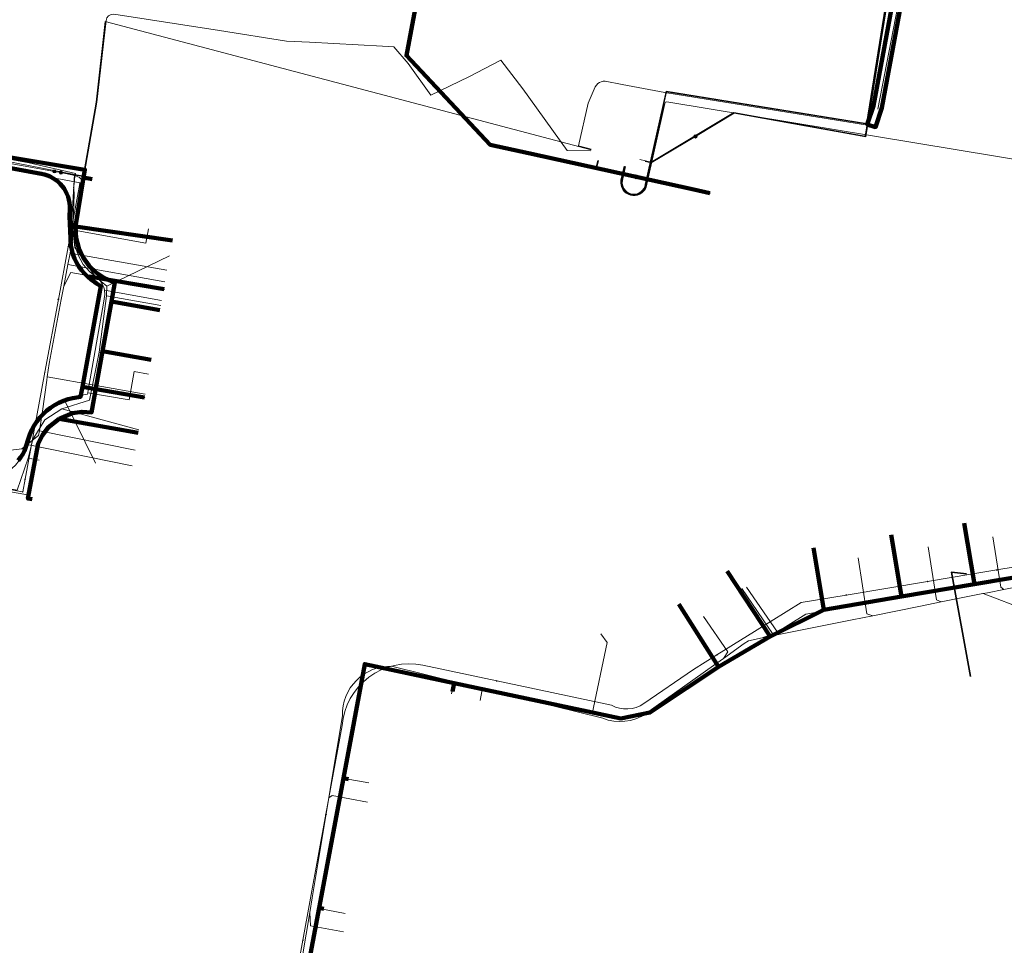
# Model space of a CAD drawing. Extents: x 152558 to 154479, y 462974 to 463683.
# Tile 55 of 256: x 153091 to 153159, y 463243 to 463307. Entities that reach past the tile are written whole.
import ezdxf
from ezdxf.lldxf.tags import DXFTag

# ---------------------------------------------------------------- set-up
doc = ezdxf.new("R2010")
doc.units = 0
doc.header["$LTSCALE"] = 0.2
doc.layers.get('0').update_dxf_attribs({"linetype": 'CONTINUOUS'})
for name, color, linetype, lineweight in [('B-RO-KL-DATA_COAXIAAL_7_ZIGGO BV-G', 90, 'KL-DATA-N', 18), ('B-RO-KL-DATA_HULPSTUK_KPN BV-S', 90, 'CONTINUOUS', 25), ('B-RO-KL-DATA_KABELBED_KPN BV-G', 90, 'CONTINUOUS', 100), ('B-RO-KL-DATA_KABELBED_ZIGGO BV-G', 90, 'CONTINUOUS', 100), ('B-RO-KL-DATA_REGGEFIBER OPERATOR BV-G', 90, 'KL-DATA-N', 18), ('B-RO-KL-DATA_STEDIN NETBEHEER BV-G', 90, 'KL-DATA-N', 18), ('B-RO-KL-ET_LS_400 V_STEDIN NETBEHEER BV-G', 190, 'KL-LS-N', 18), ('B-RO-KL-ET_LS_HULPSTUK_STEDIN NETBEHEER BV-S', 190, 'CONTINUOUS', 25), ('B-RO-KL-ET_LS_MANTELBUIS_PVC_160_STEDIN NETBEHEER BV-G', 190, 'CONTINUOUS', 100), ('B-RO-KL-ET_MS_10 KV_STEDIN NETBEHEER BV-G', 130, 'KL-MS-N', 18), ('B-RO-KL-ET_MS_HULPSTUK_STEDIN NETBEHEER BV-S', 130, 'CONTINUOUS', 25), ('B-RO-KL-ET_MS_MANTELBUIS_PVC_160_STEDIN NETBEHEER BV-G', 130, 'CONTINUOUS', 100), ('B-RO-KL-GAS_LD_22_0.1 BAR_STEDIN NETBEHEER BV-G', 50, 'KL-GAS-LD-N', 18), ('B-RO-KL-GAS_LD_ASBESTCEMENT_124_0.1 BAR_STEDIN NETBEHEER BV-G', 50, 'KL-GAS-LD-N', 18), ('B-RO-KL-GAS_LD_GRIJS GIETIJZER_118_0.1 BAR_STEDIN NETBEHEER BV-G', 50, 'KL-GAS-LD-N', 18), ('B-RO-KL-GAS_LD_KOPER_22_0.1 BAR_STEDIN NETBEHEER BV-G', 50, 'KL-GAS-LD-N', 18), ('B-RO-KL-GAS_LD_PVC_110_0.1 BAR_STEDIN NETBEHEER BV-G', 50, 'KL-GAS-LD-N', 18), ('B-RO-KL-WATER_100_VITENS-G', 170, 'KL-WATER-N', 18), ('B-RO-KL-WATER_50_VITENS-G', 170, 'KL-WATER-N', 18), ('B-RO-KL-WATER_HULPSTUK_VITENS-S', 170, 'CONTINUOUS', 25), ('V-RO-KL-WATER_25_VITENS-G', 170, 'KL-WATER-V', 35)]:
    doc.layers.add(name, color=color, linetype=linetype, lineweight=lineweight)
doc.styles.add('NLCS-ISO', font='NLCS-ISO.ttf')
tags = doc.linetypes.add('KL-DATA-N', pattern='A,4,-1,[101,NLCS.SHX,S=0.5,R=0,X=0,Y=0],-1,4,-1,["D",Standard,S=1,R=0,X=-0.25,Y=-0.5],-1.5', length=12.5).pattern_tags.tags
tags[18] = DXFTag(74, 10)
tags = doc.linetypes.add('KL-GAS-LD-N', pattern='A,4,-1,[69,NLCS.SHX,S=0.5,R=0,X=0,Y=0],-1,4,-1,["L",Standard,S=1,R=0,X=0.25,Y=-0.5],-2', length=13).pattern_tags.tags
tags[18] = DXFTag(74, 10)
tags = doc.linetypes.add('KL-LS-N', pattern='A,4,-1,[103,NLCS.SHX,S=0.75,R=0,X=0,Y=0],-1,4,-1,["L",Standard,S=1,R=0,X=0,Y=-0.5],-2', length=13).pattern_tags.tags
tags[18] = DXFTag(74, 10)
tags = doc.linetypes.add('KL-MS-N', pattern='A,4,-1,[103,NLCS.SHX,S=0.75,R=0,X=0,Y=0],-1,4,-1,["M",Standard,S=1,R=0,X=0,Y=-0.5],-2', length=13).pattern_tags.tags
tags[18] = DXFTag(74, 10)
doc.linetypes.add('KL-WATER-N', pattern='A,7,-0.5,[168,NLCS.SHX,S=0.75,R=0,X=0.75,Y=0],-2', length=9.5)
doc.linetypes.add('KL-WATER-V', pattern='A,3.5,[24,NLCS.SHX,S=0.5,R=0,X=0,Y=0],3.5,-0.5,[168,NLCS.SHX,S=0.75,R=0,X=0.75,Y=0],-2', length=9.5)

# ---------------------------------------------------------------- blocks, each defined once
blk = doc.blocks.new('SKL-WTB_HULP_MOF-SO')
at = {"linetype": 'ByBlock', "lineweight": 18}
h = blk.add_hatch(color=0, dxfattribs=at)
h.dxf.hatch_style = 1
h.paths.add_polyline_path([(-0.5625, 0, 1), (0.5625, 0, 1)])
at = {"color": 0, "linetype": 'ByBlock', "lineweight": 18}
blk.add_circle((0, 0), 0.5625, dxfattribs=at)
at = {"color": 0, "linetype": 'ByBlock', "lineweight": 18, "style": 'NLCS-ISO', "flags": 1}
for tag, p in [('TYPE', (1.5, 0)), ('OMSCHRIJVING', (1.5, -3)), ('LABEL', (1.5, -1.5))]:
    blk.add_attdef(tag, p, '', height=1, dxfattribs=at)
blk = doc.blocks.new('SKL-WTB_HULP_OVERIG-SO')
at = {"color": 0, "linetype": 'ByBlock', "lineweight": 18}
for points in [[(-0.14, 0.14), (0.14, -0.14)], [(0.14, 0.14), (-0.14, -0.14)]]:
    blk.add_lwpolyline(points, dxfattribs=at)
at = {"color": 0, "linetype": 'ByBlock', "lineweight": 18, "style": 'NLCS-ISO', "flags": 1}
for tag, p in [('TYPE', (1.5, 0)), ('OMSCHRIJVING', (1.5, -3)), ('LABEL', (1.5, -1.5))]:
    blk.add_attdef(tag, p, '', height=1, dxfattribs=at)

msp = doc.modelspace()

# ---------------------------------------------------------------- linework, layer by layer
at = {"layer": 'B-RO-KL-DATA_COAXIAAL_7_ZIGGO BV-G', "flags": 128}
for points in [[(153046.693, 463303.033), (153047, 463304.714), (153056.208, 463303.034), (153063.86, 463301.639), (153065.741, 463302.826), (153067.027, 463303.637), (153074.988, 463302.221), (153074.872, 463301.558), (153076.308, 463299.469), (153079.655, 463298.916), (153095.287, 463296.332), (153095.192, 463295.796), (153095.788, 463295.69)], [(153046.693, 463303.033), (153047, 463304.714), (153056.208, 463303.034), (153063.86, 463301.639), (153065.741, 463302.826), (153067.027, 463303.637), (153074.988, 463302.221), (153074.872, 463301.558), (153076.308, 463299.469), (153079.655, 463298.916), (153095.287, 463296.332), (153095.192, 463295.796), (153095.788, 463295.69)], [(153046.693, 463303.033), (153047, 463304.714), (153056.208, 463303.034), (153063.86, 463301.639), (153065.741, 463302.826), (153067.027, 463303.637), (153074.988, 463302.221), (153074.872, 463301.558), (153076.308, 463299.469), (153079.655, 463298.916), (153095.287, 463296.332), (153095.192, 463295.796), (153094.703, 463293.038), (153094.637, 463292.423), (153094.627, 463292.332), (153094.68, 463291.625), (153094.86, 463290.938), (153095.162, 463290.295), (153095.576, 463289.718), (153096.087, 463289.226), (153096.679, 463288.834), (153097.333, 463288.557), (153097.103, 463287.258), (153100.451, 463286.665)], [(153046.693, 463303.033), (153047, 463304.714), (153056.208, 463303.034), (153063.86, 463301.639), (153065.741, 463302.826), (153067.027, 463303.637), (153074.988, 463302.221), (153074.872, 463301.558), (153076.308, 463299.469), (153079.655, 463298.916), (153095.287, 463296.332), (153095.192, 463295.796), (153094.703, 463293.038), (153094.637, 463292.423), (153094.627, 463292.332), (153094.68, 463291.625), (153094.86, 463290.938), (153095.162, 463290.295), (153095.576, 463289.718), (153096.087, 463289.226), (153096.679, 463288.834), (153097.333, 463288.557), (153097.103, 463287.258), (153096.494, 463283.826), (153099.847, 463283.232)], [(153046.693, 463303.033), (153047, 463304.714), (153056.208, 463303.034), (153063.86, 463301.639), (153065.741, 463302.826), (153067.027, 463303.637), (153074.988, 463302.221), (153074.872, 463301.558), (153076.308, 463299.469), (153079.655, 463298.916), (153095.287, 463296.332), (153095.192, 463295.796), (153094.703, 463293.038), (153094.637, 463292.423), (153094.627, 463292.332), (153094.68, 463291.625), (153094.86, 463290.938), (153095.162, 463290.295), (153095.576, 463289.718), (153096.087, 463289.226), (153096.679, 463288.834), (153097.333, 463288.557), (153097.103, 463287.258), (153096.494, 463283.826), (153095.746, 463279.612), (153095.09, 463279.65), (153094.438, 463279.56), (153093.816, 463279.344), (153093.497, 463279.157), (153098.949, 463278.191)], [(153163.948, 463270.146), (153164.045, 463269.431), (153164.097, 463269.053), (153162.793, 463268.835), (153161.201, 463268.564), (153156.567, 463267.776), (153155.852, 463271.979)], [(153163.948, 463270.146), (153164.045, 463269.431), (153164.097, 463269.053), (153162.793, 463268.835), (153161.201, 463268.564), (153156.567, 463267.776), (153152.364, 463267.062), (153151.544, 463266.922), (153150.821, 463271.163)], [(153108.812, 463230.064), (153108.534, 463230.117), (153108.763, 463231.315), (153109.575, 463235.644), (153109.626, 463235.915), (153109.792, 463236.804), (153110.481, 463240.48), (153110.547, 463240.83), (153111.203, 463244.33), (153111.371, 463245.224), (153111.416, 463245.462), (153112.518, 463251.344), (153112.937, 463253.577), (153113.092, 463254.406), (153113.169, 463254.816), (153113.813, 463258.252), (153114.312, 463260.914), (153114.565, 463262.26), (153119.597, 463261.194), (153120.723, 463260.955), (153122.224, 463260.637), (153132.205, 463258.521), (153134.203, 463258.921), (153138.925, 463262.074), (153142.484, 463264.174), (153146.195, 463266.012), (153149.266, 463266.535), (153151.544, 463266.922), (153152.364, 463267.062), (153156.567, 463267.776), (153161.201, 463268.564), (153162.793, 463268.835), (153164.097, 463269.053), (153164.045, 463269.431), (153163.948, 463270.146)], [(153109.92, 463235.859), (153109.626, 463235.915), (153109.792, 463236.804), (153110.481, 463240.48), (153110.547, 463240.83), (153111.203, 463244.33), (153111.371, 463245.224), (153111.416, 463245.462), (153112.518, 463251.344), (153112.937, 463253.577), (153113.092, 463254.406), (153113.169, 463254.816), (153113.813, 463258.252), (153114.312, 463260.914), (153114.565, 463262.26), (153119.597, 463261.194), (153120.723, 463260.955), (153122.224, 463260.637), (153132.205, 463258.521), (153134.203, 463258.921), (153138.925, 463262.074), (153142.484, 463264.174), (153146.195, 463266.012), (153149.266, 463266.535), (153151.544, 463266.922), (153152.364, 463267.062), (153156.567, 463267.776), (153161.201, 463268.564), (153162.793, 463268.835), (153164.097, 463269.053), (153164.045, 463269.431), (153163.948, 463270.146)], [(153110.859, 463240.77), (153110.547, 463240.83), (153111.203, 463244.33), (153111.371, 463245.224), (153111.416, 463245.462), (153112.518, 463251.344), (153112.937, 463253.577), (153113.092, 463254.406), (153113.169, 463254.816), (153113.813, 463258.252), (153114.312, 463260.914), (153114.565, 463262.26), (153119.597, 463261.194), (153120.723, 463260.955), (153122.224, 463260.637), (153132.205, 463258.521), (153134.203, 463258.921), (153138.925, 463262.074), (153142.484, 463264.174), (153146.195, 463266.012), (153149.266, 463266.535), (153151.544, 463266.922), (153152.364, 463267.062), (153156.567, 463267.776), (153161.201, 463268.564), (153162.793, 463268.835), (153164.097, 463269.053), (153164.045, 463269.431), (153163.948, 463270.146)], [(153111.744, 463245.399), (153111.416, 463245.462), (153112.518, 463251.344), (153112.937, 463253.577), (153113.092, 463254.406), (153113.169, 463254.816), (153113.813, 463258.252), (153114.312, 463260.914), (153114.565, 463262.26), (153119.597, 463261.194), (153120.723, 463260.955), (153122.224, 463260.637), (153132.205, 463258.521), (153134.203, 463258.921), (153138.925, 463262.074), (153142.484, 463264.174), (153146.195, 463266.012), (153149.266, 463266.535), (153151.544, 463266.922), (153152.364, 463267.062), (153156.567, 463267.776), (153161.201, 463268.564), (153162.793, 463268.835), (153164.097, 463269.053), (153164.045, 463269.431), (153163.948, 463270.146)], [(153113.453, 463254.337), (153113.092, 463254.406), (153113.169, 463254.816), (153113.813, 463258.252), (153114.312, 463260.914), (153114.565, 463262.26), (153119.597, 463261.194), (153120.723, 463260.955), (153122.224, 463260.637), (153132.205, 463258.521), (153134.203, 463258.921), (153138.925, 463262.074), (153142.484, 463264.174), (153146.195, 463266.012), (153149.266, 463266.535), (153151.544, 463266.922), (153152.364, 463267.062), (153156.567, 463267.776), (153161.201, 463268.564), (153162.793, 463268.835), (153164.097, 463269.053), (153164.045, 463269.431), (153163.948, 463270.146)], [(153120.612, 463260.366), (153120.723, 463260.955), (153122.224, 463260.637), (153132.205, 463258.521), (153134.203, 463258.921), (153138.925, 463262.074), (153142.484, 463264.174), (153146.195, 463266.012), (153149.266, 463266.535), (153151.544, 463266.922), (153152.364, 463267.062), (153156.567, 463267.776), (153161.201, 463268.564), (153162.793, 463268.835), (153164.097, 463269.053), (153164.045, 463269.431), (153163.948, 463270.146)], [(153136.206, 463266.401), (153138.925, 463262.074), (153142.484, 463264.174), (153146.195, 463266.012), (153149.266, 463266.535), (153151.544, 463266.922), (153152.364, 463267.062), (153156.567, 463267.776), (153161.201, 463268.564), (153162.793, 463268.835), (153164.097, 463269.053), (153164.045, 463269.431), (153163.948, 463270.146)], [(153139.531, 463268.67), (153142.484, 463264.174), (153146.195, 463266.012), (153149.266, 463266.535), (153151.544, 463266.922), (153152.364, 463267.062), (153156.567, 463267.776), (153161.201, 463268.564), (153162.793, 463268.835), (153164.097, 463269.053), (153164.045, 463269.431), (153163.948, 463270.146)], [(153145.468, 463270.285), (153146.195, 463266.012), (153149.266, 463266.535), (153151.544, 463266.922), (153152.364, 463267.062), (153156.567, 463267.776), (153161.201, 463268.564), (153162.793, 463268.835), (153164.097, 463269.053), (153164.045, 463269.431), (153163.948, 463270.146)]]:
    msp.add_lwpolyline(points, dxfattribs=at)
at = {"layer": 'B-RO-KL-DATA_KABELBED_KPN BV-G', "flags": 128}
for points in [[(153137.244, 463294.969), (153125.841, 463297.472), (153123.194, 463298.052), (153117.433, 463304.197), (153122.071, 463329.017), (153123.818, 463338.658)], [(153090.694, 463276.304), (153090.855, 463276.512), (153090.997, 463276.733), (153091.119, 463276.965), (153091.495, 463278.087), (153091.626, 463278.398), (153091.782, 463278.697), (153091.964, 463278.981), (153092.169, 463279.249), (153092.396, 463279.498), (153092.644, 463279.727), (153092.91, 463279.934), (153093.193, 463280.117), (153093.491, 463280.276), (153093.801, 463280.408), (153094.121, 463280.514), (153094.449, 463280.592), (153094.987, 463280.69), (153095.112, 463281.368), (153095.205, 463281.872), (153096.389, 463288.301), (153096.085, 463288.501), (153095.97, 463288.577), (153095.715, 463288.757), (153095.475, 463288.959), (153095.253, 463289.179), (153095.051, 463289.418), (153094.869, 463289.672), (153094.709, 463289.941), (153094.572, 463290.222), (153094.459, 463290.514), (153094.371, 463290.814), (153094.308, 463291.12), (153094.23, 463293.116), (153094.247, 463293.639), (153094.244, 463293.851), (153094.222, 463294.061), (153094.182, 463294.269), (153094.123, 463294.472), (153094.047, 463294.67), (153093.954, 463294.86), (153093.844, 463295.04), (153093.718, 463295.211), (153093.578, 463295.369), (153093.424, 463295.515), (153093.258, 463295.646), (153093.082, 463295.763), (153092.895, 463295.863), (153092.7, 463295.946), (153092.499, 463296.011), (153092.293, 463296.059), (153078.062, 463298.686)], [(153138.334, 463294.729), (153137.244, 463294.969)], [(153096.085, 463288.501), (153095.97, 463288.577), (153095.574, 463288.971), (153100.745, 463288.107)], [(153095.205, 463281.872), (153095.112, 463281.368), (153099.376, 463280.632)]]:
    msp.add_lwpolyline(points, dxfattribs=at)
at = {"layer": 'B-RO-KL-DATA_KABELBED_ZIGGO BV-G', "flags": 128}
for points in [[(153095.192, 463295.796), (153095.287, 463296.332), (153079.655, 463298.916)], [(153094.637, 463292.423), (153095.192, 463295.796)], [(153095.192, 463295.796), (153095.788, 463295.69)], [(153097.103, 463287.258), (153097.333, 463288.557), (153096.679, 463288.834), (153096.087, 463289.226), (153095.576, 463289.718), (153095.162, 463290.295), (153094.86, 463290.938), (153094.68, 463291.625), (153094.637, 463292.423)], [(153101.306, 463291.462), (153094.637, 463292.423)], [(153096.494, 463283.826), (153097.103, 463287.258)], [(153100.451, 463286.665), (153097.103, 463287.258)], [(153093.497, 463279.157), (153094.438, 463279.56), (153095.09, 463279.65), (153095.746, 463279.612), (153096.494, 463283.826)], [(153099.847, 463283.232), (153096.494, 463283.826)], [(153091.645, 463273.624), (153091.35, 463273.676), (153092.072, 463277.458), (153092.36, 463278.05), (153092.757, 463278.574), (153093.497, 463279.157)], [(153098.949, 463278.191), (153093.497, 463279.157)], [(153156.567, 463267.776), (153155.852, 463271.979)], [(153151.544, 463266.922), (153150.821, 463271.163)], [(153146.195, 463266.012), (153145.468, 463270.285)], [(153142.484, 463264.174), (153139.531, 463268.67)], [(153156.567, 463267.776), (153161.201, 463268.564)], [(153151.544, 463266.922), (153156.567, 463267.776)], [(153146.195, 463266.012), (153151.544, 463266.922)], [(153138.925, 463262.074), (153136.206, 463266.401)], [(153142.484, 463264.174), (153146.195, 463266.012)], [(153138.925, 463262.074), (153142.484, 463264.174)], [(153113.092, 463254.406), (153114.565, 463262.26), (153120.723, 463260.955)], [(153120.723, 463260.955), (153132.205, 463258.521), (153134.203, 463258.921), (153138.925, 463262.074)], [(153120.723, 463260.955), (153120.612, 463260.366)], [(153111.416, 463245.462), (153113.092, 463254.406)], [(153113.092, 463254.406), (153113.453, 463254.337)], [(153110.547, 463240.83), (153111.416, 463245.462)], [(153111.416, 463245.462), (153111.744, 463245.399)]]:
    msp.add_lwpolyline(points, dxfattribs=at)
at = {"layer": 'B-RO-KL-DATA_REGGEFIBER OPERATOR BV-G', "flags": 128}
for points in [[(153074.691, 463304.284), (153074.447, 463301.724), (153075.866, 463299.667), (153094.568, 463296.017)], [(153094.568, 463296.017), (153094.392, 463292.87), (153094.588, 463290.969), (153096.011, 463288.965), (153096.788, 463288.303)], [(153094.568, 463296.017), (153095.802, 463295.798)], [(153096.788, 463288.303), (153101.114, 463290.407)], [(153096.78, 463287.635), (153096.788, 463288.303)], [(153096.265, 463283.762), (153096.78, 463287.635)], [(153096.78, 463287.635), (153100.506, 463286.975)], [(153093.691, 463279.86), (153095.601, 463280.457), (153096.265, 463283.762)], [(153096.265, 463283.762), (153099.824, 463283.131)], [(153091.373, 463276.46), (153091.689, 463277.734), (153092.516, 463279.094), (153093.691, 463279.86)], [(153093.691, 463279.86), (153098.989, 463278.415)], [(153087.432, 463274.847), (153090.606, 463274.261), (153091.373, 463276.46)], [(153091.373, 463276.46), (153092.125, 463276.327)], [(153156.083, 463271.051), (153156.646, 463267.688)], [(153151.071, 463270.212), (153151.622, 463266.834)], [(153145.706, 463269.314), (153146.273, 463265.924)], [(153156.646, 463267.688), (153161.281, 463268.477), (153167.636, 463269.437)], [(153140.545, 463267.463), (153142.7, 463264.305)], [(153151.622, 463266.834), (153156.646, 463267.688)], [(153146.273, 463265.924), (153151.622, 463266.834)], [(153142.7, 463264.305), (153144.943, 463265.698), (153146.273, 463265.924)], [(153130.83, 463264.345), (153131.252, 463263.756), (153130.24, 463258.835)], [(153130.24, 463258.835), (153132.205, 463258.419), (153134.242, 463258.826), (153139.228, 463262.147), (153142.7, 463264.305)], [(153113.149, 463254.382), (153114.644, 463262.141), (153118.388, 463261.348), (153120.657, 463260.867)], [(153120.542, 463260.21), (153120.657, 463260.867)], [(153120.657, 463260.867), (153130.24, 463258.835)], [(153111.431, 463245.408), (153113.149, 463254.382)], [(153113.149, 463254.382), (153114.844, 463254.074)], [(153110.381, 463239.565), (153111.431, 463245.408)], [(153111.431, 463245.408), (153113.215, 463245.085)]]:
    msp.add_lwpolyline(points, dxfattribs=at)
at = {"layer": 'B-RO-KL-DATA_STEDIN NETBEHEER BV-G', "flags": 128}
msp.add_lwpolyline([(153133.505, 463297.039), (153134.286, 463296.864), (153139.995, 463300.277), (153149.035, 463298.657), (153149.953, 463304.386), (153151.796, 463315.574), (153153.181, 463323.549), (153156.819, 463345.018), (153158.528, 463344.78)], dxfattribs=at)
at = {"layer": 'B-RO-KL-ET_LS_400 V_STEDIN NETBEHEER BV-G', "flags": 128}
for points in [[(153132.477, 463296.561), (153132.261, 463295.596), (153132.25, 463295.44), (153132.266, 463295.284), (153132.31, 463295.134), (153132.382, 463294.994), (153132.478, 463294.87), (153132.595, 463294.765), (153132.729, 463294.684), (153132.876, 463294.629), (153133.031, 463294.601), (153133.188, 463294.603), (153133.342, 463294.634), (153133.488, 463294.692), (153133.62, 463294.776), (153133.735, 463294.883), (153133.829, 463295.009), (153133.897, 463295.15), (153133.938, 463295.302), (153135.359, 463301.7), (153149.165, 463299.47), (153151.747, 463315.582), (153153.181, 463323.549), (153155.348, 463333.569)], [(153132.526, 463296.55), (153132.31, 463295.585), (153132.3, 463295.439), (153132.315, 463295.292), (153132.358, 463295.15), (153132.425, 463295.019), (153132.516, 463294.902), (153132.627, 463294.804), (153132.753, 463294.728), (153132.892, 463294.676), (153133.037, 463294.651), (153133.185, 463294.653), (153133.33, 463294.682), (153133.467, 463294.738), (153133.592, 463294.817), (153133.699, 463294.918), (153133.787, 463295.037), (153133.851, 463295.17), (153133.889, 463295.313), (153135.32, 463301.757), (153149.125, 463299.527), (153151.698, 463315.59), (153153.132, 463323.559), (153155.299, 463333.578)], [(153155.096, 463332.164), (153153.23, 463323.539), (153152.453, 463319.221), (153152.374, 463318.782), (153151.796, 463315.574), (153149.207, 463299.413), (153135.245, 463301.668), (153132.297, 463302.216), (153131.135, 463302.432), (153130.995, 463302.431), (153130.858, 463302.403), (153130.729, 463302.347), (153130.614, 463302.267), (153130.517, 463302.166), (153130.441, 463302.047), (153129.943, 463300.918), (153129.293, 463297.976), (153130.164, 463297.746)], [(153130.155, 463297.697), (153096.687, 463306.551), (153096.062, 463300.991), (153095.154, 463295.867), (153094.089, 463296.06)], [(153095.232, 463296.017), (153095.344, 463296.647), (153096.111, 463300.982), (153096.745, 463306.617), (153096.8, 463306.799), (153096.916, 463306.947), (153097.08, 463307.04), (153097.266, 463307.066), (153104.548, 463305.927), (153109.178, 463305.203), (153110.745, 463305.117), (153115.785, 463304.841), (153116.565, 463304.798), (153117.542, 463303.66), (153119.105, 463301.471), (153121.74, 463302.731), (153123.94, 463303.884), (153125.45, 463301.911), (153128.504, 463297.651), (153130.146, 463297.648)], [(153132.428, 463296.572), (153132.212, 463295.607), (153132.199, 463295.442), (153132.216, 463295.277), (153132.263, 463295.117), (153132.338, 463294.969), (153132.44, 463294.837), (153132.563, 463294.726), (153132.705, 463294.64), (153132.861, 463294.581), (153133.025, 463294.552), (153133.191, 463294.553), (153133.354, 463294.585), (153133.509, 463294.646), (153133.649, 463294.735), (153133.771, 463294.848), (153133.87, 463294.981), (153133.943, 463295.131), (153135.234, 463300.908), (153135.282, 463300.989), (153135.373, 463301.014), (153180.941, 463293.49), (153250.674, 463280.324)], [(153075.867, 463299.351), (153078.438, 463298.887), (153093.186, 463296.223)], [(153133.235, 463295.828), (153130.483, 463296.444), (153130.61, 463296.979)], [(153133.245, 463295.877), (153130.543, 463296.482), (153130.659, 463296.969)], [(153093.186, 463296.223), (153093.627, 463296.143)], [(153094.81, 463293.631), (153094.942, 463294.382), (153095.073, 463295.132), (153095.1, 463295.454), (153095.078, 463295.566), (153095.02, 463295.683), (153094.907, 463295.791), (153094.585, 463295.939), (153093.627, 463296.143)], [(153045.598, 463283.025), (153047.875, 463282.591), (153050.501, 463282.091), (153052.883, 463281.637), (153058.857, 463280.499), (153059.914, 463280.298), (153062.161, 463279.87), (153064.831, 463279.361), (153069.891, 463278.397), (153071.311, 463278.126), (153074.18, 463277.579), (153075.813, 463277.268), (153081.787, 463276.13), (153083.27, 463275.848), (153086.386, 463275.255), (153087.76, 463274.993), (153087.831, 463274.979), (153088.42, 463274.975), (153088.999, 463275.078), (153089.55, 463275.285), (153090.053, 463275.589), (153090.492, 463275.98), (153090.744, 463276.304), (153090.853, 463276.445), (153091.122, 463276.968), (153091.372, 463277.827), (153091.775, 463278.625), (153092.319, 463279.336), (153092.984, 463279.934), (153093.747, 463280.4), (153093.87, 463280.447), (153094.583, 463280.717), (153095.464, 463280.875), (153095.48, 463280.968), (153095.512, 463281.148), (153096.572, 463287.138), (153096.663, 463287.728), (153096.638, 463288.024), (153096.584, 463288.24), (153096.477, 463288.477), (153096.328, 463288.69), (153096.143, 463288.873), (153095.612, 463289.294), (153095.17, 463289.808), (153094.833, 463290.395), (153094.612, 463291.035), (153094.515, 463291.705), (153094.536, 463292.169), (153094.546, 463292.382), (153094.705, 463293.04), (153094.81, 463293.631)], [(153099.668, 463292.251), (153099.489, 463291.267), (153094.536, 463292.169)], [(153100.568, 463287.328), (153096.638, 463288.024)], [(153107.688, 463226.606), (153107.959, 463228.234), (153108.031, 463228.67), (153108.894, 463233.858), (153108.966, 463234.292), (153108.992, 463234.45), (153109.681, 463238.597), (153109.752, 463239.027), (153110.77, 463245.152), (153110.938, 463246.162), (153112.082, 463253.046), (153112.25, 463254.057), (153113.023, 463258.708), (153113.03, 463259.044), (153113.07, 463259.377), (153113.145, 463259.705), (153113.252, 463260.024), (153113.391, 463260.329), (153113.56, 463260.62), (153113.758, 463260.891), (153113.982, 463261.141), (153114.231, 463261.368), (153114.501, 463261.567), (153114.79, 463261.739), (153115.095, 463261.88), (153115.413, 463261.989), (153115.74, 463262.066), (153116.073, 463262.109), (153116.409, 463262.118), (153121.132, 463260.956), (153122.579, 463260.6), (153130.963, 463258.537), (153131.331, 463258.41), (153131.711, 463258.331), (153132.099, 463258.3), (153132.488, 463258.319), (153132.871, 463258.386), (153133.242, 463258.501), (153133.596, 463258.663), (153133.927, 463258.867), (153138.581, 463262.168), (153139.271, 463262.658), (153140.702, 463263.672), (153140.989, 463263.875), (153140.992, 463263.877), (153141.941, 463264.068), (153148.134, 463265.312), (153149.572, 463265.601), (153152.844, 463266.258), (153154.283, 463266.547), (153157.151, 463267.123), (153157.161, 463267.125), (153157.455, 463267.184), (153158.601, 463267.414), (153161.574, 463268.012), (153163.016, 463268.302), (153165.75, 463268.851), (153165.884, 463268.849), (153166.018, 463268.857), (153166.279, 463268.903), (153166.53, 463268.987), (153166.766, 463269.108), (153166.982, 463269.262), (153167.141, 463269.412), (153167.28, 463269.58), (153167.397, 463269.764), (153167.491, 463269.961), (153167.561, 463270.168), (153167.604, 463270.382), (153167.621, 463270.599), (153167.611, 463270.817), (153166.438, 463276.059), (153166.277, 463276.778), (153164.865, 463283.085), (153164.826, 463283.257), (153164.806, 463283.432), (153164.807, 463283.608), (153164.828, 463283.783), (153164.869, 463283.954), (153164.929, 463284.12), (153165.008, 463284.278), (153165.105, 463284.425), (153165.218, 463284.56), (153165.345, 463284.682), (153165.486, 463284.788), (153165.638, 463284.877), (153165.8, 463284.948), (153165.968, 463285), (153166.141, 463285.032), (153166.317, 463285.044), (153182.457, 463282.185), (153184.606, 463281.804), (153187.38, 463281.313), (153189.528, 463280.933), (153192.6, 463280.389), (153194.746, 463280.009), (153197.198, 463279.575), (153199.108, 463279.237), (153202.319, 463278.668), (153204.228, 463278.33), (153208.129, 463277.639), (153210.038, 463277.301), (153212.659, 463276.836), (153214.567, 463276.498), (153223.889, 463274.847), (153224.084, 463274.756), (153230.68, 463271.69), (153252.077, 463268.993), (153327.045, 463256.036), (153327.121, 463255.994), (153327.335, 463255.927), (153328.191, 463255.788)], [(153099.669, 463282.256), (153098.679, 463282.432), (153098.323, 463280.465), (153095.48, 463280.968)], [(153096.003, 463276.102), (153093.87, 463280.447)], [(153157.832, 463271.045), (153158.373, 463267.573), (153158.601, 463267.414)], [(153153.385, 463270.351), (153153.957, 463266.685), (153154.283, 463266.547)], [(153148.544, 463269.596), (153149.149, 463265.72), (153149.572, 463265.601)], [(153141.941, 463264.068), (153143.001, 463264.468), (153140.869, 463267.573)], [(153160.66, 463262.9), (153160.17, 463265.97), (153157.161, 463267.125)], [(153137.904, 463265.534), (153139.566, 463263.111), (153139.271, 463262.658)], [(153122.512, 463259.751), (153122.638, 463260.38), (153122.579, 463260.6)], [(153114.745, 463252.757), (153112.311, 463253.207), (153112.082, 463253.046)], [(153113.088, 463243.809), (153110.82, 463244.229), (153110.77, 463245.152)]]:
    msp.add_lwpolyline(points, dxfattribs=at)
at = {"layer": 'B-RO-KL-ET_LS_MANTELBUIS_PVC_160_STEDIN NETBEHEER BV-G', "flags": 128}
msp.add_lwpolyline([(153155.446, 463332.337), (153149.614, 463300.74), (153149.185, 463299.46), (153149.753, 463299.27), (153150.196, 463300.59), (153156.036, 463332.229), (153155.446, 463332.337)], dxfattribs=at)
at = {"layer": 'B-RO-KL-ET_MS_10 KV_STEDIN NETBEHEER BV-G', "flags": 128}
for points in [[(153155.486, 463343.395), (153156.496, 463343.202), (153153.181, 463323.549), (153151.747, 463315.582), (153149.035, 463298.657), (153139.995, 463300.277), (153134.286, 463296.864), (153133.886, 463296.955)], [(153137.345, 463298.634), (153140.005, 463300.224), (153149.076, 463298.599), (153151.796, 463315.574), (153155.24, 463334.74)], [(153137.345, 463298.634), (153134.295, 463296.811), (153133.871, 463296.906)]]:
    msp.add_lwpolyline(points, dxfattribs=at)
at = {"layer": 'B-RO-KL-ET_MS_MANTELBUIS_PVC_160_STEDIN NETBEHEER BV-G', "flags": 128}
msp.add_lwpolyline([(153155.446, 463332.337), (153149.614, 463300.74), (153149.185, 463299.46), (153149.753, 463299.27), (153150.196, 463300.59), (153156.036, 463332.229), (153155.446, 463332.337)], dxfattribs=at)
at = {"layer": 'B-RO-KL-GAS_LD_22_0.1 BAR_STEDIN NETBEHEER BV-G', "flags": 128}
msp.add_lwpolyline([(153099.233, 463288.39), (153100.71, 463288.13)], dxfattribs=at)
at = {"layer": 'B-RO-KL-GAS_LD_ASBESTCEMENT_124_0.1 BAR_STEDIN NETBEHEER BV-G', "flags": 128}
msp.add_lwpolyline([(153086.472, 463274.777), (153091.474, 463273.897), (153091.645, 463275.161)], dxfattribs=at)
at = {"layer": 'B-RO-KL-GAS_LD_GRIJS GIETIJZER_118_0.1 BAR_STEDIN NETBEHEER BV-G', "flags": 128}
msp.add_lwpolyline([(153149.903, 463300.514), (153153.575, 463319.47), (153154.051, 463321.927), (153155.606, 463329.955), (153155.924, 463331.599)], dxfattribs=at)
at = {"layer": 'B-RO-KL-GAS_LD_KOPER_22_0.1 BAR_STEDIN NETBEHEER BV-G', "flags": 128}
for points in [[(153100.937, 463289.41), (153094.257, 463290.595)], [(153100.795, 463288.609), (153094.105, 463289.793)], [(153093.827, 463288.319), (153094.312, 463289.256), (153099.233, 463288.39)], [(153099.425, 463280.878), (153092.688, 463282.072)], [(153098.738, 463277), (153092.146, 463278.34)], [(153098.546, 463275.917), (153091.301, 463277.389)]]:
    msp.add_lwpolyline(points, dxfattribs=at)
at = {"layer": 'B-RO-KL-GAS_LD_PVC_110_0.1 BAR_STEDIN NETBEHEER BV-G', "flags": 128}
msp.add_lwpolyline([(153040.587, 463291.126), (153041.113, 463291.023), (153041.163, 463290.949), (153041.287, 463290.653), (153043.246, 463289.897), (153043.283, 463289.847), (153044.368, 463287.706), (153044.313, 463287.538), (153043.897, 463283.766), (153043.818, 463283.345), (153047.41, 463282.67), (153048.829, 463282.403), (153050.675, 463282.056), (153051.486, 463281.919), (153052.374, 463281.77), (153058.389, 463280.757), (153058.453, 463280.746), (153061.177, 463280.287), (153062.917, 463279.948), (153064.163, 463279.706), (153070.364, 463278.501), (153071.35, 463278.309), (153075.087, 463277.619), (153075.588, 463277.527), (153080.469, 463276.635), (153082.072, 463276.346), (153085.262, 463275.774), (153085.528, 463275.726), (153086.625, 463276.568), (153087.314, 463276.652), (153090.927, 463277.094), (153091.301, 463277.389), (153092.096, 463278.024), (153092.146, 463278.34), (153092.359, 463279.697), (153092.655, 463281.841), (153092.688, 463282.072), (153092.82, 463282.989), (153093.652, 463287.393), (153093.827, 463288.319), (153094.105, 463289.793), (153094.257, 463290.595), (153094.336, 463291.014), (153094.416, 463291.439), (153094.54, 463294.648), (153094.512, 463295.025), (153094.487, 463295.11), (153094.509, 463295.196), (153094.59, 463295.858), (153094.638, 463296.067), (153091.434, 463296.808), (153084.284, 463298.128), (153076.479, 463299.417), (153074.7, 463301.816), (153074.712, 463301.904), (153074.924, 463302.988), (153075.294, 463304.882), (153075.356, 463305.201), (153075.594, 463306.419), (153075.796, 463307.454), (153075.929, 463308.136), (153076.003, 463308.515), (153076.791, 463312.549), (153076.852, 463312.86), (153076.907, 463313.143), (153077.165, 463314.462), (153077.805, 463317.746), (153077.814, 463317.795), (153077.841, 463317.939), (153077.953, 463318.527), (153079.2, 463325.05), (153081.476, 463338.05), (153082.464, 463342.467), (153083.234, 463346.322)], dxfattribs=at)
at = {"layer": 'B-RO-KL-WATER_100_VITENS-G', "flags": 128}
msp.add_lwpolyline([(153081.307, 463337.519), (153081.031, 463336.031), (153080.594, 463333.669), (153080.554, 463333.453), (153080.527, 463333.308), (153079.644, 463328.545), (153077.475, 463316.838), (153077.369, 463316.264), (153076.805, 463313.221), (153076.652, 463312.397), (153075.876, 463308.208), (153075.723, 463307.383), (153074.761, 463302.191), (153074.686, 463301.787), (153075.704, 463300.305), (153076.722, 463298.822), (153079.5, 463298.306), (153094.948, 463295.44), (153094.937, 463295.383), (153094.127, 463291.017), (153093.456, 463287.4), (153092.526, 463282.387), (153091.157, 463275.012), (153090.994, 463274.132), (153090.97, 463274.136), (153085.774, 463275.114), (153081.979, 463275.828), (153077.389, 463276.692), (153067.788, 463278.499), (153066.765, 463278.692), (153058.493, 463280.249), (153050.585, 463281.737), (153044.722, 463282.84), (153042.867, 463283.189), (153043.661, 463287.212), (153041.611, 463290.19), (153039.817, 463290.521)], dxfattribs=at)
at = {"layer": 'B-RO-KL-WATER_50_VITENS-G', "flags": 128}
msp.add_lwpolyline([(153162.032, 463269.405), (153158.103, 463268.751), (153156.318, 463268.454), (153153.342, 463267.958), (153147.732, 463267.024), (153144.637, 463266.509), (153142.561, 463265.219), (153138.825, 463262.898), (153137.21, 463261.894), (153133.778, 463259.539), (153133.527, 463259.391), (153133.258, 463259.279), (153132.977, 463259.204), (153132.688, 463259.169), (153132.397, 463259.174), (153132.109, 463259.219), (153131.83, 463259.302), (153131.565, 463259.423), (153123.655, 463261.1), (153118.564, 463262.179), (153118.08, 463262.255), (153117.59, 463262.279), (153117.101, 463262.251), (153116.617, 463262.172), (153116.145, 463262.041), (153115.689, 463261.862), (153115.255, 463261.634), (153114.847, 463261.363), (153114.47, 463261.049), (153114.129, 463260.697), (153113.827, 463260.311), (153113.568, 463259.895), (153113.355, 463259.454), (153113.189, 463258.993), (153113.073, 463258.517), (153113.009, 463258.031), (153111.891, 463251.912), (153110.307, 463243.237), (153109.356, 463238.028), (153108.512, 463233.407), (153107.5, 463227.864)], dxfattribs=at)
at = {"layer": 'V-RO-KL-WATER_25_VITENS-G', "flags": 128}
msp.add_lwpolyline([(153156.283, 463261.408), (153154.98, 463268.591), (153156.02, 463268.485)], dxfattribs=at)

# ---------------------------------------------------------------- block references
at = {"layer": 'B-RO-KL-DATA_HULPSTUK_KPN BV-S', "xscale": 0.2, "yscale": 0.2, "zscale": 0.2}
for name, p in [('SKL-WTB_HULP_OVERIG-SO', (153137.244, 463294.969)), ('SKL-WTB_HULP_OVERIG-SO', (153137.244, 463294.969)), ('SKL-WTB_HULP_OVERIG-SO', (153138.334, 463294.729)), ('SKL-WTB_HULP_MOF-SO', (153096.085, 463288.501)), ('SKL-WTB_HULP_OVERIG-SO', (153096.085, 463288.501)), ('SKL-WTB_HULP_OVERIG-SO', (153100.745, 463288.107)), ('SKL-WTB_HULP_MOF-SO', (153095.205, 463281.872)), ('SKL-WTB_HULP_OVERIG-SO', (153095.205, 463281.872)), ('SKL-WTB_HULP_OVERIG-SO', (153099.376, 463280.632))]:
    msp.add_blockref(name, p, dxfattribs=at)
at = {"layer": 'B-RO-KL-ET_LS_HULPSTUK_STEDIN NETBEHEER BV-S', "xscale": 0.2, "yscale": 0.2, "zscale": 0.2}
for p in [(153093.186, 463296.223), (153093.627, 463296.143), (153133.235, 463295.828), (153133.245, 463295.877), (153094.81, 463293.631)]:
    msp.add_blockref('SKL-WTB_HULP_MOF-SO', p, dxfattribs=at)
at = {"layer": 'B-RO-KL-ET_MS_HULPSTUK_STEDIN NETBEHEER BV-S', "xscale": 0.2, "yscale": 0.2, "zscale": 0.2}
msp.add_blockref('SKL-WTB_HULP_MOF-SO', (153137.345, 463298.634), dxfattribs=at)
at = {"layer": 'B-RO-KL-WATER_HULPSTUK_VITENS-S', "xscale": 0.2, "yscale": 0.2, "zscale": 0.2}
for p in [(153094.937, 463295.383), (153094.127, 463291.017), (153093.456, 463287.4), (153092.526, 463282.387), (153091.157, 463275.012), (153090.994, 463274.132), (153158.103, 463268.751), (153153.342, 463267.958), (153147.732, 463267.024), (153142.561, 463265.219), (153138.825, 463262.898), (153123.655, 463261.1), (153111.891, 463251.912), (153110.307, 463243.237)]:
    msp.add_blockref('SKL-WTB_HULP_OVERIG-SO', p, dxfattribs=at)

doc.saveas('drawing.dxf')
